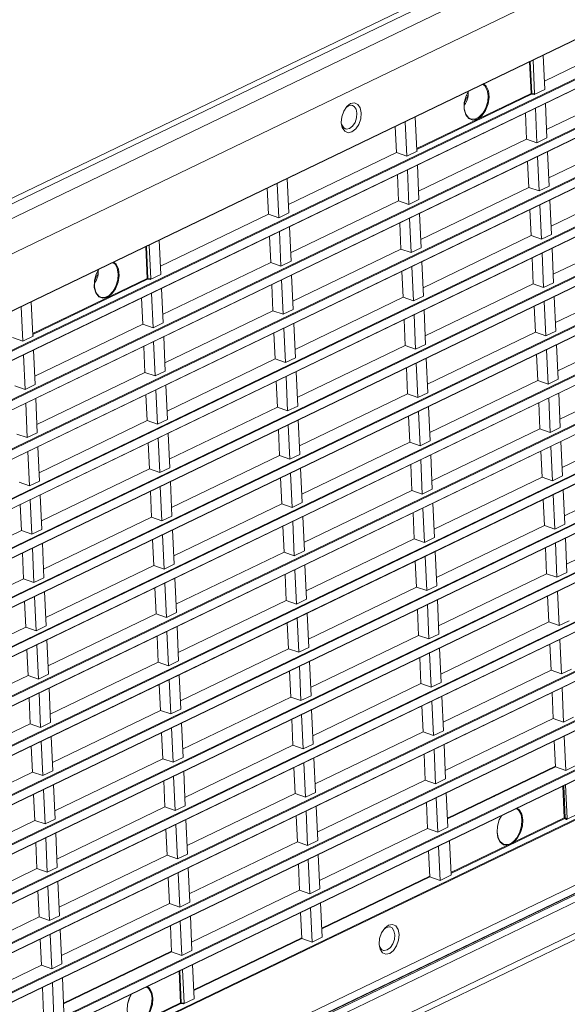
# Model space of a CAD drawing. Header units: millimetres. Extents: x 3925 to 5043, y -86 to 778.
# Tile 88 of 96: x 4875 to 4920, y 342 to 423. Entities that reach past the tile are written whole.
import ezdxf

# ---------------------------------------------------------------- set-up
doc = ezdxf.new("R2010")
doc.units = ezdxf.units.MM
doc.header["$LTSCALE"] = 46.255
for name, color, linetype in [('85-1A626G050DXF_CONTINUOUS_LINE', 7, 'CONTINUOUS'), ('H30-BOTTOM-CDXF_CONTINUOUS_LINE', 7, 'CONTINUOUS'), ('H30-RIGHT-CODXF_CONTINUOUS_LINE', 7, 'CONTINUOUS'), ('H30K-TOP-COVDXF_CONTINUOUS_LINE', 7, 'CONTINUOUS')]:
    doc.layers.add(name, color=color, linetype=linetype)

msp = doc.modelspace()

# ---------------------------------------------------------------- linework, layer by layer
at = {"layer": '85-1A626G050DXF_CONTINUOUS_LINE', "color": 7, "linetype": 'Continuous', "lineweight": 0}
for p, q in [((4911.3988, 416.5076), (4911.3186, 416.469)), ((4911.3908, 416.6946), (4911.5342, 416.6561)), ((4911.5393, 416.7146), (4911.5342, 416.6561)), ((4881.1856, 402.1403), (4881.3291, 402.1018)), ((4881.3342, 402.1603), (4881.3291, 402.1018)), ((4881.1936, 401.9533), (4881.1134, 401.9147))]:
    msp.add_line(p, q, dxfattribs=at)
for points in [[(4911.5359, 416.6678), (4911.5073, 416.5024), (4911.461, 416.3428), (4911.3976, 416.1897), (4911.3184, 416.0471), (4911.233, 415.9292)], [(4911.3988, 416.5076), (4911.3785, 416.4325), (4911.3526, 416.3593), (4911.3215, 416.2892), (4911.2856, 416.2233), (4911.2454, 416.1625), (4911.2451, 416.1622)], [(4911.5342, 416.6561), (4911.5197, 416.6137), (4911.4921, 416.5742), (4911.4515, 416.5385), (4911.3988, 416.5076)], [(4911.5319, 416.9644), (4911.5335, 416.9519), (4911.5388, 416.8923), (4911.5415, 416.8329)], [(4911.5354, 416.9711), (4911.545, 416.8356), (4911.5359, 416.6678)], [(4911.5415, 416.8329), (4911.5417, 416.7736), (4911.5393, 416.7146)], [(4881.3307, 402.1136), (4881.3022, 401.9482), (4881.2559, 401.7885), (4881.1924, 401.6354), (4881.1133, 401.4928), (4881.0278, 401.375)], [(4881.3291, 402.1018), (4881.3146, 402.0594), (4881.2869, 402.0199), (4881.2464, 401.9842), (4881.1936, 401.9533)], [(4881.3268, 402.4101), (4881.3284, 402.3976), (4881.3337, 402.3381), (4881.3364, 402.2786)], [(4881.3303, 402.4168), (4881.3399, 402.2813), (4881.3307, 402.1136)], [(4881.3364, 402.2786), (4881.3366, 402.2193), (4881.3342, 402.1603)], [(4881.1936, 401.9533), (4881.1734, 401.8782), (4881.1475, 401.805), (4881.1163, 401.7349), (4881.0804, 401.669), (4881.0403, 401.6083), (4881.04, 401.6079)]]:
    msp.add_lwpolyline(points, dxfattribs=at)
at = {"layer": 'H30-BOTTOM-CDXF_CONTINUOUS_LINE', "color": 7, "linetype": 'Continuous', "lineweight": 0}
msp.add_line((4846.7878, 395.0679), (4943.4443, 441.6415), dxfattribs=at)
at = {"layer": 'H30-RIGHT-CODXF_CONTINUOUS_LINE', "color": 7, "linetype": 'Continuous', "lineweight": 0}
for p, q in [((4943.604, 441.2431), (4846.9476, 394.6695)), ((4848.237, 394.1049), (4944.8935, 440.6786)), ((4849.6493, 391.8857), (4946.3057, 438.4594)), ((4849.8196, 387.3115), (4946.5154, 433.9039)), ((4849.8278, 387.2941), (4946.4843, 433.8678)), ((4946.6278, 430.749), (4849.9714, 384.1754)), ((4946.6631, 430.6935), (4850.0067, 384.1199)), ((4850.001, 383.3687), (4946.6968, 429.9611)), ((4850.0093, 383.3513), (4946.6658, 429.925)), ((4946.8093, 426.8062), (4850.1528, 380.2326)), ((4946.8446, 426.7508), (4850.1881, 380.1771)), ((4850.1825, 379.4259), (4946.8783, 426.0184)), ((4850.1908, 379.4085), (4946.8472, 425.9822)), ((4946.9907, 422.8635), (4850.3343, 376.2898)), ((4850.3639, 375.4831), (4947.0598, 422.0756)), ((4947.0261, 422.808), (4850.3696, 376.2343)), ((4926.5799, 422.1084), (4917.7597, 417.8585)), ((4850.3722, 375.4658), (4947.0287, 422.0394)), ((4917.7913, 417.1735), (4917.6621, 419.9799)), ((4947.1722, 418.9207), (4850.5157, 372.347)), ((4947.2075, 418.8652), (4850.5511, 372.2915)), ((4916.6788, 416.8543), (4916.5594, 419.4485)), ((4916.7302, 416.8622), (4916.6101, 419.4729)), ((4916.8388, 419.5832), (4916.9659, 416.8209)), ((4850.5454, 371.5403), (4947.2412, 418.1328)), ((4850.5537, 371.523), (4947.2101, 418.0966)), ((4917.9412, 413.9157), (4926.7613, 418.1656)), ((4907.3362, 412.3526), (4916.6788, 416.8543)), ((4907.3395, 412.2816), (4916.7141, 416.7988)), ((4916.7141, 416.7988), (4916.9338, 416.7603)), ((4916.7302, 416.8622), (4916.9659, 416.8209)), ((4917.7913, 417.1735), (4916.9338, 416.7603)), ((4901.382, 415.4085), (4901.6349, 415.7858)), ((4901.5822, 415.7072), (4901.7653, 415.8489)), ((4901.6349, 415.7858), (4901.9437, 416.0247)), ((4901.7653, 415.8489), (4902.0185, 415.899)), ((4901.9437, 416.0247), (4902.2602, 416.0874)), ((4902.0185, 415.899), (4902.0871, 415.8857)), ((4917.0243, 415.6423), (4917.1535, 412.836)), ((4917.9727, 413.2307), (4917.8436, 416.0371)), ((4947.3537, 414.9779), (4850.6972, 368.4042)), ((4947.389, 414.9224), (4850.7325, 368.3488)), ((4907.3439, 412.1846), (4907.2168, 414.9468)), ((4916.312, 413.1306), (4916.2143, 415.252)), ((4850.7268, 367.5975), (4947.4227, 414.19)), ((4850.7351, 367.5802), (4947.3916, 414.1539)), ((4901.2009, 414.2925), (4901.1805, 414.4772)), ((4901.2629, 414.0655), (4901.2009, 414.2925)), ((4905.5835, 414.1598), (4905.6812, 412.0384)), ((4906.3935, 414.5501), (4906.5227, 411.7438)), ((4918.1226, 409.9729), (4926.9428, 414.2228)), ((4917.9727, 413.2307), (4917.1535, 412.836)), ((4907.4918, 408.8807), (4916.312, 413.1306)), ((4916.312, 413.1306), (4917.1535, 412.836)), ((4905.6812, 412.0384), (4896.861, 407.7885)), ((4905.6812, 412.0384), (4906.5227, 411.7438)), ((4907.3801, 412.1569), (4906.5227, 411.7438)), ((4907.3654, 412.1725), (4907.3801, 412.1569)), ((4917.2058, 411.6995), (4917.3349, 408.8932)), ((4918.1542, 409.2879), (4918.025, 412.0943)), ((4947.5351, 411.0351), (4850.8787, 364.4615)), ((4947.5704, 410.9796), (4850.914, 364.406)), ((4907.5234, 408.1957), (4907.3942, 411.0021)), ((4916.4934, 409.1879), (4916.3958, 411.3093)), ((4850.9083, 363.6548), (4947.6041, 410.2472)), ((4850.9166, 363.6374), (4947.573, 410.2111)), ((4905.765, 410.2171), (4905.8626, 408.0956)), ((4906.575, 410.6073), (4906.7041, 407.801)), ((4918.3041, 406.0301), (4927.1242, 410.2801)), ((4895.9442, 409.5151), (4896.0733, 406.7088)), ((4896.8926, 407.1035), (4896.7634, 409.9099)), ((4918.1542, 409.2879), (4917.3349, 408.8932)), ((4895.1342, 409.1248), (4895.2318, 407.0034)), ((4907.6733, 404.9379), (4916.4934, 409.1879)), ((4916.4934, 409.1879), (4917.3349, 408.8932)), ((4897.0425, 403.8457), (4905.8626, 408.0956)), ((4905.8626, 408.0956), (4906.7041, 407.801)), ((4907.5234, 408.1957), (4906.7041, 407.801)), ((4917.3872, 407.7568), (4917.5164, 404.9504)), ((4918.3356, 405.3452), (4918.2065, 408.1515)), ((4947.7166, 407.0923), (4851.0601, 360.5187)), ((4947.7519, 407.0368), (4851.0954, 360.4632)), ((4895.2318, 407.0034), (4886.4117, 402.7535)), ((4895.2318, 407.0034), (4896.0733, 406.7088)), ((4896.8926, 407.1035), (4896.0733, 406.7088)), ((4907.7048, 404.253), (4907.5757, 407.0593)), ((4916.6749, 405.2451), (4916.5772, 407.3665)), ((4851.0898, 359.712), (4947.7856, 406.3045)), ((4851.098, 359.6946), (4947.7545, 406.2683)), ((4905.9464, 406.2743), (4906.0441, 404.1529)), ((4906.7564, 406.6646), (4906.8856, 403.8582)), ((4918.4856, 402.0873), (4927.3057, 406.3373)), ((4896.1256, 405.5723), (4896.2548, 402.766)), ((4897.074, 403.1608), (4896.9449, 405.9671)), ((4907.8548, 400.9951), (4916.6749, 405.2451)), ((4916.6749, 405.2451), (4917.5164, 404.9504)), ((4918.3356, 405.3452), (4917.5164, 404.9504)), ((4885.4908, 404.4782), (4885.6179, 401.716)), ((4886.4432, 402.0685), (4886.3141, 404.8749)), ((4895.3156, 405.1821), (4895.4133, 403.0607)), ((4885.3308, 401.7493), (4885.2114, 404.3436)), ((4885.3822, 401.7572), (4885.262, 404.368)), ((4897.224, 399.9029), (4906.0441, 404.1529)), ((4906.0441, 404.1529), (4906.8856, 403.8582)), ((4907.7048, 404.253), (4906.8856, 403.8582)), ((4917.5687, 403.814), (4917.6978, 401.0076)), ((4918.5171, 401.4024), (4918.3879, 404.2087)), ((4947.898, 403.1495), (4851.2416, 356.5759)), ((4947.9333, 403.0941), (4851.2769, 356.5204)), ((4886.5931, 398.8107), (4895.4133, 403.0607)), ((4895.4133, 403.0607), (4896.2548, 402.766)), ((4897.074, 403.1608), (4896.2548, 402.766)), ((4907.8863, 400.3102), (4907.7571, 403.1165)), ((4916.8563, 401.3023), (4916.7587, 403.4237)), ((4851.2712, 355.7692), (4947.9671, 402.3617)), ((4851.2795, 355.7519), (4947.936, 402.3255)), ((4886.4432, 402.0685), (4885.5857, 401.6554)), ((4897.2555, 399.218), (4897.1263, 402.0243)), ((4906.1279, 402.3315), (4906.2255, 400.2101)), ((4906.9379, 402.7218), (4907.067, 399.9154)), ((4918.667, 398.1445), (4927.4871, 402.3945)), ((4875.9882, 397.2476), (4885.3308, 401.7493)), ((4875.9914, 397.1767), (4885.3661, 401.6938)), ((4885.3661, 401.6938), (4885.5857, 401.6554)), ((4885.3822, 401.7572), (4885.6179, 401.716)), ((4895.4971, 401.2393), (4895.5947, 399.1179)), ((4896.3071, 401.6296), (4896.4362, 398.8232)), ((4908.0362, 397.0523), (4916.8563, 401.3023)), ((4916.8563, 401.3023), (4917.6978, 401.0076)), ((4918.5171, 401.4024), (4917.6978, 401.0076)), ((4885.6763, 400.5374), (4885.8054, 397.731)), ((4886.6247, 398.1258), (4886.4955, 400.9321)), ((4875.9959, 397.0796), (4875.8688, 399.8419)), ((4884.9639, 398.0257), (4884.8663, 400.1471)), ((4897.4054, 395.9601), (4906.2255, 400.2101)), ((4906.2255, 400.2101), (4907.067, 399.9154)), ((4907.8863, 400.3102), (4907.067, 399.9154)), ((4917.7501, 399.8712), (4917.8793, 397.0649)), ((4918.6985, 397.4596), (4918.5694, 400.2659)), ((4948.0795, 399.2068), (4851.423, 352.6331)), ((4948.1148, 399.1513), (4851.4583, 352.5776)), ((4875.0455, 399.4451), (4875.1746, 396.6388)), ((4886.7746, 394.8679), (4895.5947, 399.1179)), ((4895.5947, 399.1179), (4896.4362, 398.8232)), ((4897.2555, 399.218), (4896.4362, 398.8232)), ((4907.1193, 398.779), (4907.2485, 395.9726)), ((4908.0677, 396.3674), (4907.9386, 399.1737)), ((4917.0378, 397.3595), (4916.9402, 399.4809)), ((4851.4527, 351.8264), (4948.1485, 398.4189)), ((4851.461, 351.8091), (4948.1174, 398.3827)), ((4876.1438, 393.7757), (4884.9639, 398.0257)), ((4884.9639, 398.0257), (4885.8054, 397.731)), ((4886.6247, 398.1258), (4885.8054, 397.731)), ((4897.4369, 395.2752), (4897.3078, 398.0815)), ((4906.3094, 398.3887), (4906.407, 396.2673)), ((4918.8485, 394.2018), (4927.6686, 398.4517)), ((4895.6786, 397.2965), (4895.7762, 395.1751)), ((4896.4885, 397.6868), (4896.6177, 394.8804)), ((4908.2177, 393.1096), (4917.0378, 397.3595)), ((4917.0378, 397.3595), (4917.8793, 397.0649)), ((4918.6985, 397.4596), (4917.8793, 397.0649)), ((4874.3331, 396.9335), (4875.1746, 396.6388)), ((4876.0321, 397.052), (4875.1746, 396.6388)), ((4876.0173, 397.0675), (4876.0321, 397.052)), ((4885.8577, 396.5946), (4885.9869, 393.7882)), ((4886.8061, 394.183), (4886.677, 396.9893)), ((4908.0677, 396.3674), (4907.2485, 395.9726)), ((4876.1753, 393.0908), (4876.0462, 395.8971)), ((4885.1454, 394.0829), (4885.0477, 396.2043)), ((4897.5869, 392.0173), (4906.407, 396.2673)), ((4906.407, 396.2673), (4907.2485, 395.9726)), ((4917.2193, 393.4167), (4917.1216, 395.5381)), ((4917.9316, 395.9284), (4918.0608, 393.1221)), ((4918.88, 393.5168), (4918.7508, 396.3232)), ((4948.261, 395.264), (4851.6045, 348.6903)), ((4948.2963, 395.2085), (4851.6398, 348.6348)), ((4875.2269, 395.5024), (4875.3561, 392.696)), ((4886.9561, 390.9251), (4895.7762, 395.1751)), ((4895.7762, 395.1751), (4896.6177, 394.8804)), ((4897.4369, 395.2752), (4896.6177, 394.8804)), ((4907.3008, 394.8362), (4907.4299, 392.0299)), ((4908.2492, 392.4246), (4908.12, 395.231)), ((4851.6341, 347.8836), (4948.33, 394.4761)), ((4851.6424, 347.8663), (4948.2989, 394.4399)), ((4876.3253, 389.8329), (4885.1454, 394.0829)), ((4885.1454, 394.0829), (4885.9869, 393.7882)), ((4886.8061, 394.183), (4885.9869, 393.7882)), ((4897.6184, 391.3324), (4897.4892, 394.1388)), ((4906.4908, 394.4459), (4906.5884, 392.3245)), ((4919.0299, 390.259), (4927.8501, 394.5089)), ((4895.86, 393.3537), (4895.9576, 391.2323)), ((4896.67, 393.744), (4896.7991, 390.9377)), ((4908.3991, 389.1668), (4917.2193, 393.4167)), ((4917.2193, 393.4167), (4918.0608, 393.1221)), ((4918.88, 393.5168), (4918.0608, 393.1221)), ((4874.5146, 392.9907), (4875.3561, 392.696)), ((4876.1753, 393.0908), (4875.3561, 392.696)), ((4886.0392, 392.6518), (4886.1683, 389.8454)), ((4886.9876, 390.2402), (4886.8584, 393.0465)), ((4897.7683, 388.0746), (4906.5884, 392.3245)), ((4906.5884, 392.3245), (4907.4299, 392.0299)), ((4908.2492, 392.4246), (4907.4299, 392.0299)), ((4919.0615, 389.574), (4918.9323, 392.3804)), ((4875.4084, 391.5596), (4875.5375, 388.7532)), ((4876.3568, 389.148), (4876.2276, 391.9543)), ((4885.3268, 390.1401), (4885.2292, 392.2615)), ((4917.4007, 389.4739), (4917.3031, 391.5953)), ((4918.1131, 391.9856), (4918.2422, 389.1793)), ((4948.4424, 391.3212), (4851.786, 344.7475)), ((4948.4777, 391.2657), (4851.8213, 344.6921)), ((4887.1375, 386.9824), (4895.9576, 391.2323)), ((4895.9576, 391.2323), (4896.7991, 390.9377)), ((4897.6184, 391.3324), (4896.7991, 390.9377)), ((4907.4822, 390.8934), (4907.6114, 388.0871)), ((4908.4307, 388.4818), (4908.3015, 391.2882)), ((4851.8156, 343.9409), (4948.5114, 390.5333)), ((4851.8239, 343.9235), (4948.4803, 390.4972)), ((4876.5067, 385.8901), (4885.3268, 390.1401)), ((4885.3268, 390.1401), (4886.1683, 389.8454)), ((4886.9876, 390.2402), (4886.1683, 389.8454)), ((4897.7999, 387.3896), (4897.6707, 390.196)), ((4906.6723, 390.5031), (4906.7699, 388.3817)), ((4919.2114, 386.3162), (4928.0315, 390.5661)), ((4876.3568, 389.148), (4875.5375, 388.7532)), ((4896.0415, 389.4109), (4896.1391, 387.2895)), ((4896.8514, 389.8012), (4896.9806, 386.9949)), ((4908.5806, 385.224), (4917.4007, 389.4739)), ((4917.4007, 389.4739), (4918.2422, 389.1793)), ((4919.0615, 389.574), (4918.2422, 389.1793)), ((4874.696, 389.0479), (4875.5375, 388.7532)), ((4885.5083, 386.1973), (4885.4107, 388.3187)), ((4886.2206, 388.709), (4886.3498, 385.9027)), ((4887.169, 386.2974), (4887.0399, 389.1038)), ((4897.9498, 384.1318), (4906.7699, 388.3817)), ((4906.7699, 388.3817), (4907.6114, 388.0871)), ((4908.4307, 388.4818), (4907.6114, 388.0871)), ((4919.2429, 385.6313), (4919.1138, 388.4376)), ((4875.5898, 387.6168), (4875.719, 384.8105)), ((4876.5382, 385.2052), (4876.4091, 388.0116)), ((4917.5822, 385.5312), (4917.4845, 387.6526)), ((4918.2945, 388.0429), (4918.4237, 385.2365)), ((4948.6239, 387.3784), (4851.9674, 340.8048)), ((4948.6592, 387.3229), (4852.0027, 340.7493)), ((4887.319, 383.0396), (4896.1391, 387.2895)), ((4896.1391, 387.2895), (4896.9806, 386.9949)), ((4897.7999, 387.3896), (4896.9806, 386.9949)), ((4907.6637, 386.9506), (4907.7929, 384.1443)), ((4908.6121, 384.5391), (4908.483, 387.3454)), ((4851.997, 339.9981), (4948.6929, 386.5905)), ((4852.0053, 339.9807), (4948.6618, 386.5544)), ((4876.6882, 381.9474), (4885.5083, 386.1973)), ((4885.5083, 386.1973), (4886.3498, 385.9027)), ((4887.169, 386.2974), (4886.3498, 385.9027)), ((4897.9813, 383.4468), (4897.8522, 386.2532)), ((4906.8537, 386.5604), (4906.9514, 384.439)), ((4919.3929, 382.3734), (4928.213, 386.6234)), ((4874.8775, 385.1051), (4875.719, 384.8105)), ((4876.5382, 385.2052), (4875.719, 384.8105)), ((4887.3505, 382.3546), (4887.2213, 385.161)), ((4896.2229, 385.4682), (4896.3206, 383.3467)), ((4897.0329, 385.8584), (4897.1621, 383.0521)), ((4908.762, 381.2812), (4917.5822, 385.5312)), ((4917.5822, 385.5312), (4918.4237, 385.2365)), ((4919.2429, 385.6313), (4918.4237, 385.2365)), ((4885.6898, 382.2545), (4885.5921, 384.3759)), ((4886.4021, 384.7662), (4886.5313, 381.9599)), ((4898.1312, 380.189), (4906.9514, 384.439)), ((4906.9514, 384.439), (4907.7929, 384.1443)), ((4908.6121, 384.5391), (4907.7929, 384.1443)), ((4919.4244, 381.6885), (4919.2952, 384.4948)), ((4875.7713, 383.674), (4875.9005, 380.8677)), ((4876.7197, 381.2624), (4876.5905, 384.0688)), ((4917.7636, 381.5884), (4917.666, 383.7098)), ((4918.476, 384.1001), (4918.6051, 381.2937)), ((4948.8053, 383.4356), (4852.1489, 336.862)), ((4948.8406, 383.3802), (4852.1842, 336.8065)), ((4874.9613, 383.2837), (4875.059, 381.1623)), ((4887.5004, 379.0968), (4896.3206, 383.3467)), ((4896.3206, 383.3467), (4897.1621, 383.0521)), ((4897.9813, 383.4468), (4897.1621, 383.0521)), ((4907.8452, 383.0079), (4907.9743, 380.2015)), ((4908.7936, 380.5963), (4908.6644, 383.4026)), ((4919.5743, 378.4306), (4928.3944, 382.6806)), ((4852.1785, 336.0553), (4948.8743, 382.6478)), ((4852.1868, 336.0379), (4948.8433, 382.6116)), ((4876.8696, 378.0046), (4885.6898, 382.2545)), ((4885.6898, 382.2545), (4886.5313, 381.9599)), ((4887.3505, 382.3546), (4886.5313, 381.9599)), ((4897.2144, 381.9157), (4897.3435, 379.1093)), ((4898.1628, 379.5041), (4898.0336, 382.3104)), ((4907.0352, 382.6176), (4907.1328, 380.4962)), ((4866.2388, 376.9124), (4875.059, 381.1623)), ((4875.059, 381.1623), (4875.9005, 380.8677)), ((4876.7197, 381.2624), (4875.9005, 380.8677)), ((4887.532, 378.4119), (4887.4028, 381.2182)), ((4896.4044, 381.5254), (4896.502, 379.404)), ((4908.9435, 377.3384), (4917.7636, 381.5884)), ((4917.7636, 381.5884), (4918.6051, 381.2937)), ((4919.4244, 381.6885), (4918.6051, 381.2937)), ((4885.8712, 378.3118), (4885.7736, 380.4332)), ((4886.5836, 380.8234), (4886.7127, 378.0171)), ((4898.3127, 376.2462), (4907.1328, 380.4962)), ((4907.1328, 380.4962), (4907.9743, 380.2015)), ((4908.7936, 380.5963), (4907.9743, 380.2015)), ((4919.6058, 377.7457), (4919.4767, 380.552)), ((4948.9868, 379.4929), (4852.3303, 332.9192)), ((4875.9528, 379.7312), (4876.0819, 376.9249)), ((4876.9012, 377.3196), (4876.772, 380.126)), ((4898.1628, 379.5041), (4897.3435, 379.1093)), ((4908.975, 376.6535), (4908.8459, 379.4598)), ((4917.9451, 377.6456), (4917.8475, 379.767)), ((4918.6574, 380.1573), (4918.7866, 377.3509)), ((4852.36, 332.1125), (4949.0558, 378.705)), ((4949.0221, 379.4374), (4852.3656, 332.8637)), ((4852.3683, 332.0952), (4949.0247, 378.6688)), ((4875.1428, 379.341), (4875.2404, 377.2195)), ((4887.6819, 375.154), (4896.502, 379.404)), ((4896.502, 379.404), (4897.3435, 379.1093)), ((4907.2166, 378.6748), (4907.3143, 376.5534)), ((4908.0266, 379.0651), (4908.1558, 376.2587)), ((4877.0511, 374.0618), (4885.8712, 378.3118)), ((4885.8712, 378.3118), (4886.7127, 378.0171)), ((4887.532, 378.4119), (4886.7127, 378.0171)), ((4897.3958, 377.9729), (4897.525, 375.1665)), ((4898.3442, 375.5613), (4898.2151, 378.3676)), ((4866.4203, 372.9696), (4875.2404, 377.2195)), ((4875.2404, 377.2195), (4876.0819, 376.9249)), ((4876.9012, 377.3196), (4876.0819, 376.9249)), ((4887.7134, 374.4691), (4887.5843, 377.2754)), ((4896.5858, 377.5826), (4896.6835, 375.4612)), ((4909.125, 373.3956), (4917.9451, 377.6456)), ((4917.9451, 377.6456), (4918.7866, 377.3509)), ((4919.6058, 377.7457), (4918.7866, 377.3509)), ((4886.0527, 374.369), (4885.955, 376.4904)), ((4886.765, 376.8807), (4886.8942, 374.0743)), ((4898.4942, 372.3034), (4907.3143, 376.5534)), ((4907.3143, 376.5534), (4908.1558, 376.2587)), ((4908.975, 376.6535), (4908.1558, 376.2587)), ((4949.1682, 375.5501), (4852.5118, 328.9764)), ((4949.2036, 375.4946), (4852.5471, 328.9209)), ((4876.1342, 375.7885), (4876.2634, 372.9821)), ((4877.0826, 373.3769), (4876.9535, 376.1832)), ((4887.8634, 371.2112), (4896.6835, 375.4612)), ((4896.6835, 375.4612), (4897.525, 375.1665)), ((4898.3442, 375.5613), (4897.525, 375.1665)), ((4909.1565, 372.7107), (4909.0273, 375.5171)), ((4918.1265, 373.7028), (4918.0289, 375.8242)), ((4918.8389, 376.2145), (4918.968, 373.4082)), ((4852.5414, 328.1697), (4949.2373, 374.7622)), ((4852.5497, 328.1524), (4949.2062, 374.726)), ((4875.3242, 375.3982), (4875.4219, 373.2768)), ((4907.3981, 374.732), (4907.4957, 372.6106)), ((4908.2081, 375.1223), (4908.3372, 372.316)), ((4877.2326, 370.119), (4886.0527, 374.369)), ((4886.0527, 374.369), (4886.8942, 374.0743)), ((4887.7134, 374.4691), (4886.8942, 374.0743)), ((4897.5773, 374.0301), (4897.7064, 371.2237)), ((4898.5257, 371.6185), (4898.3965, 374.4248)), ((4866.6017, 369.0268), (4875.4219, 373.2768)), ((4875.4219, 373.2768), (4876.2634, 372.9821)), ((4877.0826, 373.3769), (4876.2634, 372.9821)), ((4887.8949, 370.5263), (4887.7657, 373.3326)), ((4896.7673, 373.6398), (4896.8649, 371.5184)), ((4909.3064, 369.4529), (4918.1265, 373.7028)), ((4918.1265, 373.7028), (4918.968, 373.4082)), ((4919.7873, 373.8029), (4918.968, 373.4082)), ((4877.2641, 369.4341), (4877.1349, 372.2404)), ((4886.2341, 370.4262), (4886.1365, 372.5476)), ((4886.9465, 372.9379), (4887.0756, 370.1315)), ((4898.6756, 368.3607), (4907.4957, 372.6106)), ((4907.4957, 372.6106), (4908.3372, 372.316)), ((4909.1565, 372.7107), (4908.3372, 372.316)), ((4919.0203, 372.2717), (4919.1495, 369.4654)), ((4949.3497, 371.6073), (4852.6932, 325.0336)), ((4949.385, 371.5518), (4852.7286, 324.9782)), ((4875.5057, 371.4554), (4875.6033, 369.334)), ((4876.3157, 371.8457), (4876.4448, 369.0393)), ((4888.0448, 367.2684), (4896.8649, 371.5184)), ((4896.8649, 371.5184), (4897.7064, 371.2237)), ((4898.5257, 371.6185), (4897.7064, 371.2237)), ((4909.3379, 368.7679), (4909.2088, 371.5743)), ((4918.308, 369.76), (4918.2104, 371.8814)), ((4907.5796, 370.7892), (4907.6772, 368.6678)), ((4908.3895, 371.1795), (4908.5187, 368.3732)), ((4877.414, 366.1762), (4886.2341, 370.4262)), ((4886.2341, 370.4262), (4887.0756, 370.1315)), ((4887.8949, 370.5263), (4887.0756, 370.1315)), ((4897.7587, 370.0873), (4897.8879, 367.281)), ((4898.7071, 367.6757), (4898.578, 370.4821)), ((4919.9688, 369.8601), (4919.1495, 369.4654)), ((4866.7832, 365.084), (4875.6033, 369.334)), ((4875.6033, 369.334), (4876.4448, 369.0393)), ((4877.2641, 369.4341), (4876.4448, 369.0393)), ((4888.0763, 366.5835), (4887.9472, 369.3899)), ((4896.9488, 369.697), (4897.0464, 367.5756)), ((4909.4879, 365.5101), (4918.308, 369.76)), ((4918.308, 369.76), (4919.1495, 369.4654)), ((4877.4455, 365.4913), (4877.3164, 368.2976)), ((4886.4156, 366.4834), (4886.318, 368.6048)), ((4887.1279, 368.9951), (4887.2571, 366.1888)), ((4898.8571, 364.4179), (4907.6772, 368.6678)), ((4907.6772, 368.6678), (4908.5187, 368.3732)), ((4909.3379, 368.7679), (4908.5187, 368.3732)), ((4919.2018, 368.3289), (4919.331, 365.5226)), ((4875.6872, 367.5126), (4875.7848, 365.3912)), ((4876.4971, 367.9029), (4876.6263, 365.0965)), ((4888.2263, 363.3257), (4897.0464, 367.5756)), ((4897.0464, 367.5756), (4897.8879, 367.281)), ((4898.7071, 367.6757), (4897.8879, 367.281)), ((4909.5194, 364.8251), (4909.3902, 367.6315)), ((4918.4895, 365.8172), (4918.3918, 367.9387)), ((4907.761, 366.8464), (4907.8587, 364.725)), ((4908.571, 367.2367), (4908.7002, 364.4304)), ((4949.6237, 366.366), (4852.9672, 319.7923)), ((4877.5955, 362.2335), (4886.4156, 366.4834)), ((4886.4156, 366.4834), (4887.2571, 366.1888)), ((4888.0763, 366.5835), (4887.2571, 366.1888)), ((4897.9402, 366.1445), (4898.0694, 363.3382)), ((4898.8886, 363.7329), (4898.7594, 366.5393)), ((4909.6693, 361.5673), (4918.4895, 365.8172)), ((4918.4895, 365.8172), (4919.331, 365.5226)), ((4920.1502, 365.9173), (4919.331, 365.5226)), ((4949.2212, 365.5148), (4852.5647, 318.9412)), ((4866.9647, 361.1412), (4875.7848, 365.3912)), ((4875.7848, 365.3912), (4876.6263, 365.0965)), ((4877.4455, 365.4913), (4876.6263, 365.0965)), ((4887.3094, 365.0523), (4887.4385, 362.246)), ((4888.2578, 362.6407), (4888.1286, 365.4471)), ((4897.1302, 365.7542), (4897.2279, 363.6328)), ((4877.627, 361.5485), (4877.4978, 364.3549)), ((4886.597, 362.5406), (4886.4994, 364.662)), ((4899.0385, 360.4751), (4907.8587, 364.725)), ((4907.8587, 364.725), (4908.7002, 364.4304)), ((4909.5194, 364.8251), (4908.7002, 364.4304)), ((4919.3833, 364.3862), (4919.5124, 361.5798)), ((4875.8686, 363.5698), (4875.9662, 361.4484)), ((4876.6786, 363.9601), (4876.8077, 361.1538)), ((4888.4077, 359.3829), (4897.2279, 363.6328)), ((4897.2279, 363.6328), (4898.0694, 363.3382)), ((4898.8886, 363.7329), (4898.0694, 363.3382)), ((4909.7009, 360.8824), (4909.5717, 363.6887)), ((4918.6709, 361.8745), (4918.5733, 363.9959)), ((4888.2578, 362.6407), (4887.4385, 362.246)), ((4899.0701, 359.7902), (4898.9409, 362.5965)), ((4907.9425, 362.9037), (4908.0401, 360.7823)), ((4908.7525, 363.294), (4908.8816, 360.4876)), ((4877.7769, 358.2907), (4886.597, 362.5406)), ((4886.597, 362.5406), (4887.4385, 362.246)), ((4897.3117, 361.8115), (4897.4093, 359.6901)), ((4898.1217, 362.2017), (4898.2508, 359.3954)), ((4918.6684, 361.9299), (4909.8482, 357.6799)), ((4918.6709, 361.8745), (4909.8508, 357.6245)), ((4919.5124, 361.5798), (4918.6709, 361.8745)), ((4920.3317, 361.9746), (4919.5124, 361.5798)), ((4867.1461, 357.1985), (4875.9662, 361.4484)), ((4875.9662, 361.4484), (4876.8077, 361.1538)), ((4877.627, 361.5485), (4876.8077, 361.1538)), ((4887.4908, 361.1095), (4887.62, 358.3032)), ((4888.4393, 358.6979), (4888.3101, 361.5043)), ((4917.4337, 361.2783), (4917.4312, 361.3337)), ((4877.8084, 357.6057), (4877.6793, 360.4121)), ((4886.7785, 358.5978), (4886.6809, 360.7193)), ((4899.22, 356.5323), (4908.0401, 360.7823)), ((4908.0401, 360.7823), (4908.8816, 360.4876)), ((4909.7009, 360.8824), (4908.8816, 360.4876)), ((4919.3888, 357.7068), (4919.2694, 360.3011)), ((4919.4593, 357.7116), (4919.3386, 360.3344)), ((4919.4845, 360.4047), (4919.6115, 357.6449)), ((4876.0501, 359.627), (4876.1477, 357.5056)), ((4876.86, 360.0173), (4876.9892, 357.211)), ((4888.5892, 355.4401), (4897.4093, 359.6901)), ((4897.4093, 359.6901), (4898.2508, 359.3954)), ((4899.0701, 359.7902), (4898.2508, 359.3954)), ((4909.8823, 356.9396), (4909.7532, 359.7459)), ((4913.575, 359.4756), (4913.6557, 359.4579)), ((4877.9584, 354.3479), (4886.7785, 358.5978)), ((4886.7785, 358.5978), (4887.62, 358.3032)), ((4888.4393, 358.6979), (4887.62, 358.3032)), ((4899.2515, 355.8474), (4899.1224, 358.6537)), ((4908.1239, 358.9609), (4908.2216, 356.8395)), ((4908.9339, 359.3512), (4909.0631, 356.5448)), ((4897.4931, 357.8687), (4897.5908, 355.7473)), ((4898.3031, 358.259), (4898.4323, 355.4526)), ((4910.8698, 358.1155), (4910.8899, 358.1818)), ((4910.913, 358.1363), (4910.9304, 358.2013)), ((4920.5131, 358.0318), (4919.581, 357.5827)), ((4867.3276, 353.2557), (4876.1477, 357.5056)), ((4876.1477, 357.5056), (4876.9892, 357.211)), ((4877.8084, 357.6057), (4876.9892, 357.211)), ((4887.6723, 357.1668), (4887.8015, 354.3604)), ((4888.6207, 354.7552), (4888.4916, 357.5615)), ((4919.4241, 357.6513), (4910.1375, 353.1766)), ((4919.3888, 357.7068), (4915.2783, 355.7262)), ((4919.4241, 357.6513), (4919.581, 357.5827)), ((4919.4593, 357.7116), (4919.6115, 357.6449)), ((4877.9899, 353.663), (4877.8608, 356.4693)), ((4886.96, 354.6551), (4886.8623, 356.7765)), ((4908.2216, 356.8395), (4899.4015, 352.5895)), ((4908.2216, 356.8395), (4909.0631, 356.5448)), ((4909.8823, 356.9396), (4909.0631, 356.5448)), ((4876.2315, 355.6843), (4876.3292, 353.5629)), ((4877.0415, 356.0745), (4877.1707, 353.2682)), ((4888.7706, 351.4973), (4897.5908, 355.7473)), ((4897.5908, 355.7473), (4898.4323, 355.4526)), ((4899.2515, 355.8474), (4898.4323, 355.4526)), ((4909.1154, 355.4084), (4909.2445, 352.602)), ((4910.1418, 353.0819), (4910.0148, 355.8418)), ((4914.7481, 355.4707), (4910.1342, 353.2475)), ((4914.1588, 355.7247), (4913.9747, 356.0752)), ((4914.7194, 355.5293), (4914.4204, 355.5685)), ((4878.1398, 350.4051), (4886.96, 354.6551)), ((4886.96, 354.6551), (4887.8015, 354.3604)), ((4888.6207, 354.7552), (4887.8015, 354.3604)), ((4899.433, 351.9046), (4899.3038, 354.7109)), ((4908.3054, 355.0181), (4908.403, 352.8967)), ((4897.6746, 353.9259), (4897.7722, 351.8045)), ((4898.4846, 354.3162), (4898.6137, 351.5098)), ((4867.509, 349.3129), (4876.3292, 353.5629)), ((4876.3292, 353.5629), (4877.1707, 353.2682)), ((4877.9899, 353.663), (4877.1707, 353.2682)), ((4887.8538, 353.224), (4887.9829, 350.4176)), ((4888.8022, 350.8124), (4888.673, 353.6187)), ((4908.4005, 352.9521), (4899.5804, 348.7021)), ((4910.1766, 353.0512), (4909.2445, 352.602)), ((4910.1361, 353.0689), (4910.1766, 353.0512)), ((4877.223, 352.1318), (4877.3521, 349.3254)), ((4878.1714, 349.7202), (4878.0422, 352.5265)), ((4887.1414, 350.7123), (4887.0438, 352.8337)), ((4899.5829, 348.6467), (4908.403, 352.8967)), ((4908.3279, 352.9171), (4908.403, 352.8967)), ((4908.403, 352.8967), (4909.2445, 352.602)), ((4876.413, 351.7415), (4876.5106, 349.6201)), ((4897.7722, 351.8045), (4888.9521, 347.5545)), ((4897.7722, 351.8045), (4898.6137, 351.5098)), ((4899.433, 351.9046), (4898.6137, 351.5098)), ((4878.3213, 346.4623), (4887.1414, 350.7123)), ((4887.1414, 350.7123), (4887.9829, 350.4176)), ((4888.8022, 350.8124), (4887.9829, 350.4176)), ((4899.6144, 347.9618), (4899.4853, 350.7682)), ((4878.1714, 349.7202), (4877.3521, 349.3254)), ((4897.8561, 349.9831), (4897.9537, 347.8617)), ((4898.666, 350.3734), (4898.7952, 347.5671)), ((4867.6905, 345.3701), (4876.5106, 349.6201)), ((4876.5106, 349.6201), (4877.3521, 349.3254)), ((4888.0352, 349.2812), (4888.1644, 346.4748)), ((4888.9836, 346.8696), (4888.8545, 349.6759)), ((4904.7222, 348.7031), (4905.031, 348.942)), ((4905.031, 348.942), (4905.3475, 349.0047)), ((4877.4044, 348.189), (4877.5336, 345.3826)), ((4878.3528, 345.7774), (4878.2237, 348.5837)), ((4887.3229, 346.7695), (4887.2252, 348.8909)), ((4904.4693, 348.3258), (4904.7222, 348.7031)), ((4904.6695, 348.6245), (4904.8526, 348.7662)), ((4904.8526, 348.7662), (4905.1058, 348.8163)), ((4905.1058, 348.8163), (4905.1744, 348.803)), ((4876.5944, 347.7987), (4876.6921, 345.6773)), ((4897.9511, 347.9171), (4889.131, 343.6672)), ((4889.1336, 343.6118), (4897.9537, 347.8617)), ((4897.8785, 347.8821), (4897.9537, 347.8617)), ((4897.9537, 347.8617), (4898.7952, 347.5671)), ((4899.6144, 347.9618), (4898.7952, 347.5671)), ((4904.2883, 347.2098), (4904.2678, 347.3945)), ((4887.3203, 346.8249), (4878.5002, 342.5749)), ((4887.3229, 346.7695), (4878.5028, 342.5195)), ((4888.1644, 346.4748), (4887.3229, 346.7695)), ((4888.9836, 346.8696), (4888.1644, 346.4748)), ((4904.3502, 346.9828), (4904.2883, 347.2098)), ((4878.3528, 345.7774), (4877.5336, 345.3826)), ((4886.0857, 346.1733), (4886.0831, 346.2288)), ((4889.1651, 342.9268), (4889.0359, 345.7332)), ((4867.872, 341.4273), (4876.6921, 345.6773)), ((4876.6921, 345.6773), (4877.5336, 345.3826)), ((4883.3698, 344.9214), (4883.4505, 344.9036)), ((4888.0526, 342.6076), (4887.9332, 345.2018)), ((4888.1041, 342.6155), (4887.9839, 345.2262)), ((4888.2126, 345.3365), (4888.3398, 342.5742)), ((4877.5859, 344.2462), (4877.715, 341.4399)), ((4878.5343, 341.8346), (4878.4051, 344.641)), ((4876.7759, 343.8559), (4876.8735, 341.7345)), ((4880.6647, 343.5613), (4880.6847, 343.6276)), ((4880.7078, 343.582), (4880.7252, 343.6471)), ((4888.0879, 342.5521), (4878.7133, 338.0349)), ((4888.0526, 342.6076), (4885.0731, 341.1719)), ((4888.0879, 342.5521), (4888.3076, 342.5136)), ((4888.1041, 342.6155), (4888.3398, 342.5742)), ((4889.1651, 342.9268), (4888.3076, 342.5136))]:
    msp.add_line(p, q, dxfattribs=at)
for points in [[(4912.7848, 417.6297), (4913.0032, 417.4582), (4913.1882, 417.0637), (4913.2443, 416.5535), (4913.1638, 415.9972), (4912.9573, 415.4688), (4912.6526, 415.0391), (4912.2904, 414.7659), (4911.9194, 414.6855)], [(4912.7237, 417.6003), (4912.9136, 417.4656), (4913.0971, 417.1315), (4913.1757, 416.6917)], [(4911.3438, 415.1194), (4911.2164, 415.5756), (4911.224, 416.1166), (4911.3653, 416.6686), (4911.559, 417.0391)], [(4911.575, 417.0468), (4911.3759, 416.6661), (4911.2373, 416.1322), (4911.2262, 415.6106), (4911.3434, 415.1682)], [(4913.1757, 416.6917), (4913.1382, 416.186), (4912.9862, 415.684), (4912.7381, 415.2462), (4912.4238, 414.9255), (4912.0812, 414.7604), (4911.7517, 414.771), (4911.7072, 414.7873)], [(4916.7302, 416.8622), (4916.7115, 416.8621), (4916.6935, 416.8593), (4916.6788, 416.8543)], [(4916.6788, 416.8543), (4916.684, 416.8318), (4916.6968, 416.8116), (4916.7141, 416.7988)], [(4916.7141, 416.7988), (4916.7211, 416.8148), (4916.727, 416.8379), (4916.7302, 416.8622)], [(4902.0871, 415.8857), (4902.2396, 415.8009), (4902.3949, 415.5695), (4902.4609, 415.2402)], [(4902.2602, 416.0874), (4902.5366, 415.9647), (4902.7307, 415.6755), (4902.8132, 415.2639)], [(4901.1805, 414.4772), (4901.2222, 414.9486), (4901.382, 415.4085)], [(4902.8132, 415.2639), (4902.7714, 414.7924), (4902.6116, 414.3325), (4902.3583, 413.9547), (4902.0499, 413.7163), (4901.7335, 413.6536), (4901.457, 413.7763), (4901.2629, 414.0655)], [(4902.4609, 415.2402), (4902.4274, 414.863), (4902.2997, 414.4951), (4902.097, 414.1928), (4901.8503, 414.0021), (4901.5971, 413.952), (4901.5285, 413.9653)], [(4911.3434, 415.1682), (4911.5742, 414.8653), (4911.7065, 414.7876)], [(4911.9194, 414.6855), (4911.5891, 414.8089), (4911.3438, 415.1194)], [(4901.5285, 413.9653), (4901.376, 414.0501), (4901.2206, 414.2815), (4901.2164, 414.2968)], [(4882.5796, 403.0755), (4882.7981, 402.9039), (4882.983, 402.5094), (4883.0392, 401.9992), (4882.9586, 401.4429), (4882.7521, 400.9145), (4882.4474, 400.4849), (4882.0853, 400.2116), (4881.7142, 400.1313)], [(4882.5185, 403.046), (4882.7085, 402.9113), (4882.892, 402.5773), (4882.9705, 402.1374)], [(4881.1387, 400.5652), (4881.0113, 401.0213), (4881.0189, 401.5624), (4881.1602, 402.1143), (4881.3539, 402.4848)], [(4881.3699, 402.4925), (4881.1707, 402.1118), (4881.0322, 401.578), (4881.021, 401.0563), (4881.1383, 400.6139)], [(4882.9705, 402.1374), (4882.933, 401.6317), (4882.781, 401.1298), (4882.5329, 400.692), (4882.2186, 400.3712), (4881.8761, 400.2061), (4881.5465, 400.2167), (4881.5021, 400.2331)], [(4885.3822, 401.7572), (4885.3635, 401.7571), (4885.3455, 401.7543), (4885.3308, 401.7493)], [(4885.3308, 401.7493), (4885.336, 401.7268), (4885.3487, 401.7067), (4885.3661, 401.6938)], [(4885.3661, 401.6938), (4885.3731, 401.7098), (4885.379, 401.733), (4885.3822, 401.7572)], [(4881.1383, 400.6139), (4881.369, 400.311), (4881.5014, 400.2334)], [(4881.7142, 400.1313), (4881.3839, 400.2546), (4881.1387, 400.5652)], [(4913.9747, 356.0752), (4913.8956, 356.5303), (4913.9303, 357.0403), (4914.0748, 357.5491), (4914.2506, 357.8828)], [(4914.2666, 357.8905), (4914.0819, 357.5375), (4913.9412, 357.0394), (4913.9078, 356.5424), (4913.9843, 356.1022), (4914.1609, 355.7659), (4914.4204, 355.5685)], [(4915.537, 358.5026), (4915.7351, 358.3491), (4915.9192, 357.9986), (4915.9983, 357.5435), (4915.9636, 357.0335), (4915.8191, 356.5247), (4915.5796, 356.07), (4915.2783, 355.7262)], [(4915.4769, 358.4737), (4915.6777, 358.3163), (4915.8549, 357.977), (4915.9309, 357.5379)], [(4915.9309, 357.5379), (4915.8977, 357.0463), (4915.7588, 356.5546), (4915.5291, 356.1158), (4915.2332, 355.7769)], [(4919.4593, 357.7116), (4919.4365, 357.7149), (4919.4104, 357.7133), (4919.3888, 357.7068)], [(4919.3888, 357.7068), (4919.3942, 357.6839), (4919.4072, 357.6638), (4919.4241, 357.6513)], [(4919.4241, 357.6513), (4919.4408, 357.6652), (4919.4537, 357.6872), (4919.4593, 357.7116)], [(4914.7481, 355.4707), (4914.4289, 355.5155), (4914.1588, 355.7247)], [(4915.2332, 355.7769), (4915.1642, 355.7181), (4915.0977, 355.6666), (4915.029, 355.6225), (4914.9564, 355.587), (4914.8786, 355.5599), (4914.7981, 355.541), (4914.7194, 355.5293)], [(4914.7481, 355.4707), (4914.7464, 355.4952), (4914.736, 355.5165), (4914.7194, 355.5293)], [(4915.2783, 355.7262), (4915.2052, 355.6778), (4915.1336, 355.6333), (4915.0606, 355.5925), (4914.9856, 355.5561), (4914.9073, 355.5238), (4914.8273, 355.4954), (4914.7481, 355.4707)], [(4915.2783, 355.7262), (4915.2688, 355.7469), (4915.2524, 355.7653), (4915.2332, 355.7769)], [(4905.3475, 349.0047), (4905.6239, 348.882), (4905.8181, 348.5928), (4905.9005, 348.1812)], [(4904.2678, 347.3945), (4904.3096, 347.8659), (4904.4693, 348.3258)], [(4905.9005, 348.1812), (4905.8587, 347.7097), (4905.699, 347.2498), (4905.4456, 346.872), (4905.1372, 346.6336), (4904.8208, 346.5709), (4904.5443, 346.6936), (4904.3502, 346.9828)], [(4905.5482, 348.1575), (4905.5148, 347.7803), (4905.387, 347.4125), (4905.1843, 347.1101), (4904.9376, 346.9194), (4904.6844, 346.8693), (4904.6158, 346.8826)], [(4905.1744, 348.803), (4905.3269, 348.7182), (4905.4823, 348.4868), (4905.5482, 348.1575)], [(4904.6158, 346.8826), (4904.4633, 346.9674), (4904.308, 347.1988), (4904.3038, 347.2141)], [(4883.7696, 341.5209), (4883.6904, 341.976), (4883.7252, 342.486), (4883.8697, 342.9948), (4884.0454, 343.3285)], [(4884.0615, 343.3362), (4883.8767, 342.9833), (4883.736, 342.4851), (4883.7026, 341.9881), (4883.7791, 341.548), (4883.9557, 341.2116), (4884.2152, 341.0142)], [(4885.3318, 343.9483), (4885.53, 343.7948), (4885.7141, 343.4443), (4885.7932, 342.9892), (4885.7585, 342.4793), (4885.614, 341.9705), (4885.3744, 341.5157), (4885.0731, 341.1719)], [(4885.2718, 343.9194), (4885.4726, 343.762), (4885.6498, 343.4227), (4885.7258, 342.9837)], [(4885.7258, 342.9837), (4885.6926, 342.492), (4885.5537, 342.0004), (4885.3239, 341.5616), (4885.028, 341.2226)], [(4888.1041, 342.6155), (4888.0854, 342.6154), (4888.0674, 342.6126), (4888.0526, 342.6076)], [(4888.0526, 342.6076), (4888.0579, 342.5851), (4888.0706, 342.5649), (4888.0879, 342.5521)], [(4888.0879, 342.5521), (4888.095, 342.5681), (4888.1008, 342.5912), (4888.1041, 342.6155)]]:
    msp.add_lwpolyline(points, dxfattribs=at)
for centre, major_axis, ratio, start_param, end_param in [((4916.9298, 416.806), (0.017, 0.0474), 0.6734468, -2.5411617, -1.0218924), ((4907.3798, 412.2044), (0.0199, 0.049), 0.611812, 2.216664, 3.7359333), ((4885.5817, 401.701), (0.017, 0.0474), 0.6734468, -2.5411617, -1.0218924), ((4876.0318, 397.0994), (0.0199, 0.049), 0.611812, 2.216664, 3.7359333), ((4919.5789, 357.6292), (0.0137, 0.0484), 0.6139415, -2.6427322, -1.0719359), ((4910.1745, 353.0977), (0.0137, 0.0484), 0.6139415, 2.0696568, 3.6404531), ((4888.3036, 342.5593), (0.017, 0.0474), 0.6734468, -2.5411617, -1.0218924)]:
    msp.add_ellipse(centre, major_axis=major_axis, ratio=ratio, start_param=start_param, end_param=end_param, dxfattribs=at)
at = {"layer": 'H30K-TOP-COVDXF_CONTINUOUS_LINE', "color": 7, "linetype": 'Continuous', "lineweight": 0}
for p, q in [((4948.9168, 365.3329), (4852.2604, 318.7593)), ((4852.2655, 318.6478), (4948.922, 365.2214)), ((4853.0301, 318.4254), (4949.6866, 364.999)), ((4949.5405, 362.3975), (4852.884, 315.8238)), ((4949.1385, 361.6849), (4852.4821, 315.1113)), ((4916.7992, 360.9726), (4916.7966, 361.028)), ((4913.6377, 359.5059), (4913.711, 359.4846)), ((4914.3398, 359.7875), (4914.3373, 359.8429)), ((4910.4396, 357.9648), (4910.4293, 357.9033)), ((4909.8773, 357.6939), (4909.873, 357.6352)), ((4910.024, 357.708), (4909.9457, 357.7269)), ((4885.9494, 346.1643), (4885.952, 346.1089)), ((4883.4024, 344.9142), (4883.9175, 345.1624)), ((4880.2344, 343.4106), (4880.2242, 343.349)), ((4878.6153, 342.6075), (4878.5027, 342.5208)), ((4878.6153, 342.6075), (4879.4498, 343.0096)), ((4879.4982, 342.9992), (4879.4498, 343.0096)), ((4879.6722, 343.1397), (4879.6678, 343.0809)), ((4879.8189, 343.1537), (4879.7405, 343.1726))]:
    msp.add_line(p, q, dxfattribs=at)

doc.saveas('drawing.dxf')
